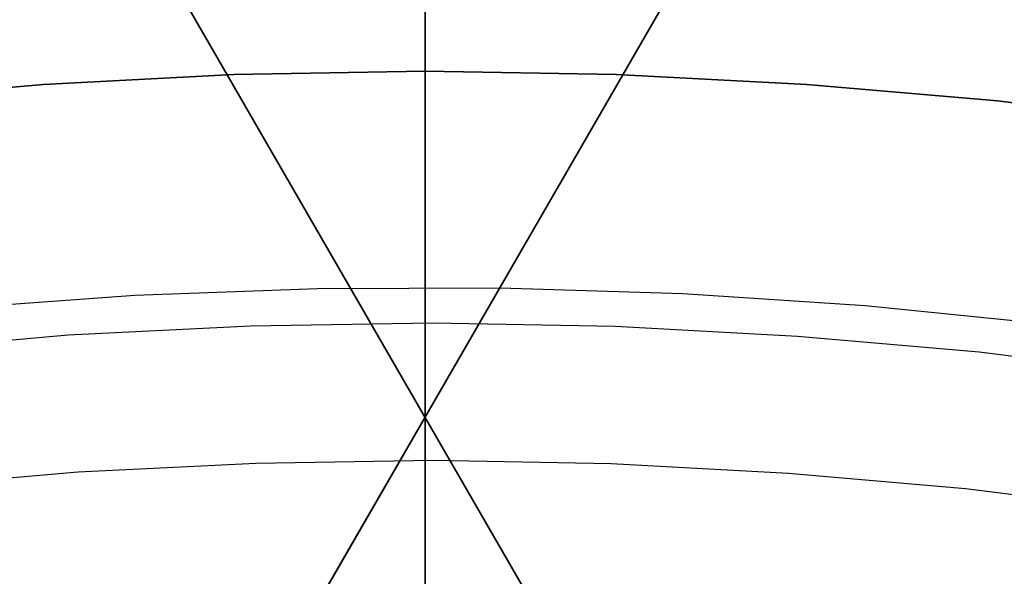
# Model space of a CAD drawing. Header units: millimetres. Extents: x 6049 to 7254, y -11340 to -10297.
# Tile 152 of 237: x 6646.97 to 6658.36, y -10621.93 to -10615.5. Entities that reach past the tile are written whole.
import ezdxf

# ---------------------------------------------------------------- set-up
doc = ezdxf.new("R2010")
doc.units = ezdxf.units.MM
doc.layers.add('color', color=7, linetype='Continuous')

msp = doc.modelspace()

# ---------------------------------------------------------------- linework, layer by layer
at = {"color": 8, "true_color": 0x7f7f7f}
for p, q in [((6651.66, -10629.892, 103.064), (6651.66, -10608.885, 89.031)), ((6651.66, -10629.892, 103.064), (6651.66, -10608.885, 89.031)), ((6651.66, -10628.005, 88.1), (6651.66, -10609.157, 88.1)), ((6651.66, -10628.005, 88.1), (6651.66, -10609.157, 88.1)), ((6655.84, -10627.336, 53.898), (6646.935, -10611.913, 53.898)), ((6656.316, -10612.031, 78.334), (6648.396, -10625.75, 78.334)), ((6647.357, -10612.644, 54.855), (6655.305, -10626.411, 58.525)), ((6655.938, -10612.686, 77.165), (6648.905, -10624.867, 73.918)), ((6647.976, -10613.715, 49.496), (6655.924, -10627.482, 53.166)), ((6648.287, -10625.938, 79.277), (6655.319, -10613.757, 82.524)), ((6651.66, -10616.096, 259.6), (6651.66, -10615.096, 259.6)), ((6651.66, -10616.096, 259.6), (6651.66, -10615.096, 259.6)), ((6651.66, -10615.597, 225.979), (6651.66, -10615.417, 227.118)), ((6651.66, -10615.597, 225.979), (6651.66, -10615.417, 227.118)), ((6651.66, -10615.816, 224.847), (6651.66, -10615.597, 225.979)), ((6651.66, -10615.816, 224.847), (6651.66, -10615.597, 225.979)), ((6651.66, -10616.075, 223.723), (6651.66, -10615.816, 224.847)), ((6651.66, -10616.075, 223.723), (6651.66, -10615.816, 224.847)), ((6651.66, -10616.373, 222.609), (6651.66, -10616.075, 223.723)), ((6651.66, -10616.373, 222.609), (6651.66, -10616.075, 223.723)), ((6649.451, -10616.134, 231.716), (6647.244, -10616.249, 231.716)), ((6647.244, -10616.249, 259.6), (6649.451, -10616.134, 259.6)), ((6649.451, -10616.134, 231.716), (6647.244, -10616.249, 231.716)), ((6649.451, -10616.134, 245.658), (6647.244, -10616.249, 245.658)), ((6647.244, -10616.249, 259.6), (6649.451, -10616.134, 259.6)), ((6651.66, -10616.096, 231.716), (6649.451, -10616.134, 231.716)), ((6649.451, -10616.134, 259.6), (6651.66, -10616.096, 259.6)), ((6651.66, -10616.096, 231.716), (6649.451, -10616.134, 231.716)), ((6651.66, -10616.096, 245.658), (6649.451, -10616.134, 245.658)), ((6649.451, -10616.134, 259.6), (6651.66, -10616.096, 259.6)), ((6651.66, -10616.116, 230.601), (6651.66, -10616.096, 231.716)), ((6651.66, -10616.116, 230.601), (6651.66, -10616.096, 231.716)), ((6653.869, -10616.134, 231.716), (6651.66, -10616.096, 231.716)), ((6651.66, -10616.096, 259.6), (6651.66, -10616.096, 231.716)), ((6651.66, -10616.096, 259.6), (6651.66, -10616.096, 231.716)), ((6651.66, -10616.096, 259.6), (6653.869, -10616.134, 259.6)), ((6653.869, -10616.134, 231.716), (6651.66, -10616.096, 231.716)), ((6653.869, -10616.134, 245.658), (6651.66, -10616.096, 245.658)), ((6651.66, -10616.096, 259.6), (6653.869, -10616.134, 259.6)), ((6651.66, -10616.174, 229.488), (6651.66, -10616.116, 230.601)), ((6651.66, -10616.174, 229.488), (6651.66, -10616.116, 230.601)), ((6651.66, -10616.27, 228.377), (6651.66, -10616.174, 229.488)), ((6651.66, -10616.27, 228.377), (6651.66, -10616.174, 229.488)), ((6656.075, -10616.249, 231.716), (6653.869, -10616.134, 231.716)), ((6653.869, -10616.134, 259.6), (6656.075, -10616.249, 259.6)), ((6656.075, -10616.249, 231.716), (6653.869, -10616.134, 231.716)), ((6656.075, -10616.249, 245.658), (6653.869, -10616.134, 245.658)), ((6653.869, -10616.134, 259.6), (6656.075, -10616.249, 259.6)), ((6647.244, -10616.249, 231.716), (6645.043, -10616.439, 231.716)), ((6645.043, -10616.439, 259.6), (6647.244, -10616.249, 259.6)), ((6647.244, -10616.249, 231.716), (6645.043, -10616.439, 231.716)), ((6647.244, -10616.249, 245.658), (6645.043, -10616.439, 245.658)), ((6645.043, -10616.439, 259.6), (6647.244, -10616.249, 259.6)), ((6651.66, -10616.405, 227.27), (6651.66, -10616.27, 228.377)), ((6651.66, -10616.405, 227.27), (6651.66, -10616.27, 228.377)), ((6658.276, -10616.439, 231.716), (6656.075, -10616.249, 231.716)), ((6656.075, -10616.249, 259.6), (6658.276, -10616.439, 259.6)), ((6658.276, -10616.439, 231.716), (6656.075, -10616.249, 231.716)), ((6658.276, -10616.439, 245.658), (6656.075, -10616.249, 245.658)), ((6656.075, -10616.249, 259.6), (6658.276, -10616.439, 259.6)), ((6651.66, -10616.709, 221.505), (6651.66, -10616.373, 222.609)), ((6651.66, -10616.709, 221.505), (6651.66, -10616.373, 222.609)), ((6651.66, -10616.579, 226.168), (6651.66, -10616.405, 227.27)), ((6651.66, -10616.579, 226.168), (6651.66, -10616.405, 227.27)), ((6660.47, -10616.705, 231.716), (6658.276, -10616.439, 231.716)), ((6658.276, -10616.439, 259.6), (6660.47, -10616.705, 259.6)), ((6660.47, -10616.705, 231.716), (6658.276, -10616.439, 231.716)), ((6660.47, -10616.705, 245.658), (6658.276, -10616.439, 245.658)), ((6658.276, -10616.439, 259.6), (6660.47, -10616.705, 259.6)), ((6651.66, -10616.79, 225.073), (6651.66, -10616.579, 226.168)), ((6651.66, -10616.79, 225.073), (6651.66, -10616.579, 226.168)), ((6651.66, -10617.083, 220.415), (6651.66, -10616.709, 221.505)), ((6651.66, -10617.083, 220.415), (6651.66, -10616.709, 221.505)), ((6651.66, -10617.04, 223.986), (6651.66, -10616.79, 225.073)), ((6651.66, -10617.04, 223.986), (6651.66, -10616.79, 225.073)), ((6651.66, -10617.327, 222.908), (6651.66, -10617.04, 223.986)), ((6651.66, -10617.327, 222.908), (6651.66, -10617.04, 223.986)), ((6651.66, -10617.496, 219.338), (6651.66, -10617.083, 220.415)), ((6651.66, -10617.496, 219.338), (6651.66, -10617.083, 220.415)), ((6651.66, -10617.651, 221.841), (6651.66, -10617.327, 222.908)), ((6651.66, -10617.651, 221.841), (6651.66, -10617.327, 222.908)), ((6651.66, -10617.945, 218.275), (6651.66, -10617.496, 219.338)), ((6651.66, -10617.945, 218.275), (6651.66, -10617.496, 219.338)), ((6651.66, -10618.012, 220.786), (6651.66, -10617.651, 221.841)), ((6651.66, -10618.012, 220.786), (6651.66, -10617.651, 221.841)), ((6651.66, -10618.431, 217.23), (6651.66, -10617.945, 218.275)), ((6651.66, -10618.431, 217.23), (6651.66, -10617.945, 218.275)), ((6651.66, -10618.41, 219.744), (6651.66, -10618.012, 220.786)), ((6651.66, -10618.41, 219.744), (6651.66, -10618.012, 220.786)), ((6651.66, -10618.843, 218.717), (6651.66, -10618.41, 219.744)), ((6651.66, -10618.843, 218.717), (6651.66, -10618.41, 219.744)), ((6651.66, -10618.954, 216.201), (6651.66, -10618.431, 217.23)), ((6651.66, -10618.954, 216.201), (6651.66, -10618.431, 217.23)), ((6651.66, -10619.312, 217.705), (6651.66, -10618.843, 218.717)), ((6651.66, -10619.312, 217.705), (6651.66, -10618.843, 218.717)), ((6652.356, -10618.89, 75.511), (6652.356, -10618.89, 81.156)), ((6651.66, -10619.511, 215.192), (6651.66, -10618.954, 216.201)), ((6651.66, -10619.511, 215.192), (6651.66, -10618.954, 216.201)), ((6651.66, -10619.816, 216.71), (6651.66, -10619.312, 217.705)), ((6651.66, -10619.816, 216.71), (6651.66, -10619.312, 217.705)), ((6651.66, -10620.104, 214.203), (6651.66, -10619.511, 215.192)), ((6651.66, -10620.104, 214.203), (6651.66, -10619.511, 215.192)), ((6651.391, -10619.631, 51.073), (6651.391, -10619.631, 56.718)), ((6651.66, -10620.354, 215.733), (6651.66, -10619.816, 216.71)), ((6651.66, -10620.354, 215.733), (6651.66, -10619.816, 216.71)), ((6651.66, -10620.731, 213.234), (6651.66, -10620.104, 214.203)), ((6651.66, -10620.731, 213.234), (6651.66, -10620.104, 214.203)), ((6651.66, -10620.925, 214.776), (6651.66, -10620.354, 215.733)), ((6651.66, -10620.925, 214.776), (6651.66, -10620.354, 215.733)), ((6651.66, -10621.39, 212.289), (6651.66, -10620.731, 213.234)), ((6651.66, -10621.39, 212.289), (6651.66, -10620.731, 213.234)), ((6651.66, -10621.53, 213.838), (6651.66, -10620.925, 214.776)), ((6651.66, -10621.53, 213.838), (6651.66, -10620.925, 214.776)), ((6651.66, -10622.083, 211.366), (6651.66, -10621.39, 212.289)), ((6651.66, -10622.083, 211.366), (6651.66, -10621.39, 212.289)), ((6651.66, -10622.166, 212.923), (6651.66, -10621.53, 213.838)), ((6651.66, -10622.166, 212.923), (6651.66, -10621.53, 213.838))]:
    msp.add_line(p, q, dxfattribs=at)
at = {"layer": 'color'}
msp.add_line((6651.66, -10607.096, 43.5), (6651.66, -10753.096, 43.5), dxfattribs=at)
at = {"layer": 'color', "color": 254, "true_color": 0xcad1ee}
for p, q in [((6648.305, -10618.688, 30.3), (6646.198, -10618.839, 30.3)), ((6648.305, -10618.688, 30.3), (6646.198, -10618.839, 30.3)), ((6648.305, -10618.688, 28.2), (6646.198, -10618.839, 28.2)), ((6648.305, -10618.688, 29.25), (6646.198, -10618.839, 29.25)), ((6648.305, -10618.688, 28.2), (6646.198, -10618.839, 28.2)), ((6650.416, -10618.609, 30.3), (6648.305, -10618.688, 30.3)), ((6650.416, -10618.609, 30.3), (6648.305, -10618.688, 30.3)), ((6650.416, -10618.609, 28.2), (6648.305, -10618.688, 28.2)), ((6650.416, -10618.609, 29.25), (6648.305, -10618.688, 29.25)), ((6650.416, -10618.609, 28.2), (6648.305, -10618.688, 28.2)), ((6652.528, -10618.602, 30.3), (6650.416, -10618.609, 30.3)), ((6652.528, -10618.602, 30.3), (6650.416, -10618.609, 30.3)), ((6652.528, -10618.602, 28.2), (6650.416, -10618.609, 28.2)), ((6652.528, -10618.602, 29.25), (6650.416, -10618.609, 29.25)), ((6652.528, -10618.602, 28.2), (6650.416, -10618.609, 28.2)), ((6654.639, -10618.668, 30.3), (6652.528, -10618.602, 30.3)), ((6654.639, -10618.668, 30.3), (6652.528, -10618.602, 30.3)), ((6654.639, -10618.668, 28.2), (6652.528, -10618.602, 28.2)), ((6654.639, -10618.668, 29.25), (6652.528, -10618.602, 29.25)), ((6654.639, -10618.668, 28.2), (6652.528, -10618.602, 28.2)), ((6656.747, -10618.807, 30.3), (6654.639, -10618.668, 30.3)), ((6656.747, -10618.807, 30.3), (6654.639, -10618.668, 30.3)), ((6656.747, -10618.807, 28.2), (6654.639, -10618.668, 28.2)), ((6656.747, -10618.807, 29.25), (6654.639, -10618.668, 29.25)), ((6656.747, -10618.807, 28.2), (6654.639, -10618.668, 28.2)), ((6658.849, -10619.018, 30.3), (6656.747, -10618.807, 30.3)), ((6658.849, -10619.018, 30.3), (6656.747, -10618.807, 30.3)), ((6658.849, -10619.018, 28.2), (6656.747, -10618.807, 28.2)), ((6658.849, -10619.018, 29.25), (6656.747, -10618.807, 29.25)), ((6658.849, -10619.018, 28.2), (6656.747, -10618.807, 28.2)), ((6647.535, -10619.144, 26.2), (6649.642, -10619.038, 26.2)), ((6647.535, -10619.144, 26.2), (6649.642, -10619.038, 26.2)), ((6649.642, -10619.038, 26.2), (6651.75, -10619.005, 26.2)), ((6649.642, -10619.038, 26.2), (6651.75, -10619.005, 26.2)), ((6651.75, -10619.005, 26.2), (6653.859, -10619.044, 26.2)), ((6651.75, -10619.005, 26.2), (6653.859, -10619.044, 26.2)), ((6645.434, -10619.323, 26.2), (6647.535, -10619.144, 26.2)), ((6645.434, -10619.323, 26.2), (6647.535, -10619.144, 26.2)), ((6653.859, -10619.044, 26.2), (6655.965, -10619.157, 26.2)), ((6653.859, -10619.044, 26.2), (6655.965, -10619.157, 26.2)), ((6655.965, -10619.157, 26.2), (6658.066, -10619.341, 26.2)), ((6655.965, -10619.157, 26.2), (6658.066, -10619.341, 26.2)), ((6658.066, -10619.341, 26.2), (6660.159, -10619.599, 26.2)), ((6658.066, -10619.341, 26.2), (6660.159, -10619.599, 26.2)), ((6647.651, -10620.728, 26.2), (6649.702, -10620.625, 26.2)), ((6647.651, -10620.728, 28.2), (6649.702, -10620.625, 28.2)), ((6647.651, -10620.728, 26.2), (6649.702, -10620.625, 26.2)), ((6647.651, -10620.728, 27.2), (6649.702, -10620.625, 27.2)), ((6647.651, -10620.728, 28.2), (6649.702, -10620.625, 28.2)), ((6649.702, -10620.625, 26.2), (6651.756, -10620.592, 26.2)), ((6649.702, -10620.625, 28.2), (6651.756, -10620.592, 28.2)), ((6649.702, -10620.625, 26.2), (6651.756, -10620.592, 26.2)), ((6649.702, -10620.625, 27.2), (6651.756, -10620.592, 27.2)), ((6649.702, -10620.625, 28.2), (6651.756, -10620.592, 28.2)), ((6651.756, -10620.592, 26.2), (6653.81, -10620.631, 26.2)), ((6651.756, -10620.592, 28.2), (6653.81, -10620.631, 28.2)), ((6651.756, -10620.592, 26.2), (6653.81, -10620.631, 26.2)), ((6651.756, -10620.592, 27.2), (6653.81, -10620.631, 27.2)), ((6651.756, -10620.592, 28.2), (6653.81, -10620.631, 28.2)), ((6653.81, -10620.631, 26.2), (6655.861, -10620.74, 26.2)), ((6653.81, -10620.631, 28.2), (6655.861, -10620.74, 28.2)), ((6653.81, -10620.631, 26.2), (6655.861, -10620.74, 26.2)), ((6653.81, -10620.631, 27.2), (6655.861, -10620.74, 27.2)), ((6653.81, -10620.631, 28.2), (6655.861, -10620.74, 28.2)), ((6645.604, -10620.902, 26.2), (6647.651, -10620.728, 26.2)), ((6645.604, -10620.902, 28.2), (6647.651, -10620.728, 28.2)), ((6645.604, -10620.902, 26.2), (6647.651, -10620.728, 26.2)), ((6645.604, -10620.902, 27.2), (6647.651, -10620.728, 27.2)), ((6645.604, -10620.902, 28.2), (6647.651, -10620.728, 28.2)), ((6655.861, -10620.74, 26.2), (6657.907, -10620.92, 26.2)), ((6655.861, -10620.74, 28.2), (6657.907, -10620.92, 28.2)), ((6655.861, -10620.74, 26.2), (6657.907, -10620.92, 26.2)), ((6655.861, -10620.74, 27.2), (6657.907, -10620.92, 27.2)), ((6655.861, -10620.74, 28.2), (6657.907, -10620.92, 28.2)), ((6657.907, -10620.92, 26.2), (6659.946, -10621.171, 26.2)), ((6657.907, -10620.92, 28.2), (6659.946, -10621.171, 28.2)), ((6657.907, -10620.92, 26.2), (6659.946, -10621.171, 26.2)), ((6657.907, -10620.92, 27.2), (6659.946, -10621.171, 27.2)), ((6657.907, -10620.92, 28.2), (6659.946, -10621.171, 28.2))]:
    msp.add_line(p, q, dxfattribs=at)

doc.saveas('drawing.dxf')
